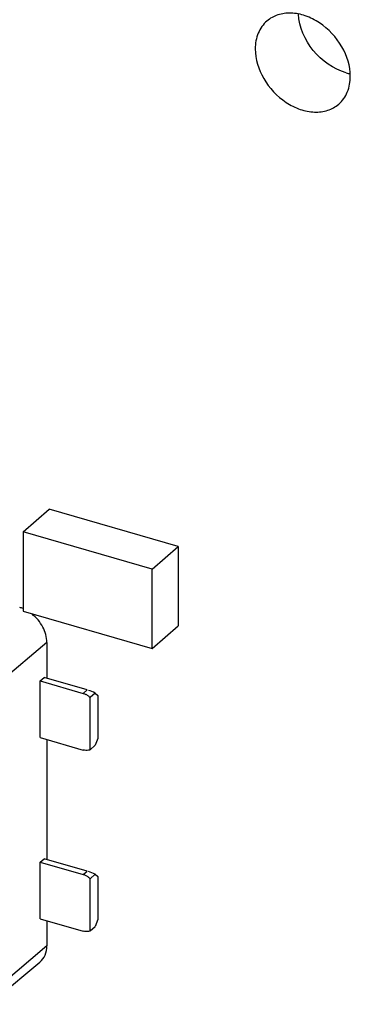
# Model space of a CAD drawing. Header units: millimetres. Extents: x 0 to 210, y 0 to 297.
# Tile 16 of 25: x 79.15 to 82.31, y 228.56 to 237.97. Entities that reach past the tile are written whole.
import ezdxf

# ---------------------------------------------------------------- set-up
doc = ezdxf.new("R2010")
doc.units = ezdxf.units.MM
doc.header["$LTSCALE"] = 19.36
doc.layers.get('0').update_dxf_attribs({"linetype": 'CONTINUOUS'})

msp = doc.modelspace()

# ---------------------------------------------------------------- linework, layer by layer
at = {"color": 7, "linetype": 'Continuous'}
for p, q in [((79.18109, 233.07187), (79.43159, 233.28881)), ((80.66568, 232.93256), (79.43159, 233.28881)), ((79.18109, 233.07187), (79.18109, 232.3141)), ((80.41518, 232.71562), (79.18109, 233.07187)), ((80.41518, 232.71562), (80.66568, 232.93256)), ((80.66568, 232.93256), (80.66568, 232.17479)), ((80.41518, 231.95785), (80.41518, 232.71562)), ((79.18109, 232.3141), (80.41518, 231.95785)), ((80.41518, 231.95785), (80.66568, 232.17479)), ((79.40826, 232.01455), (78.97214, 231.64436)), ((79.40826, 232.01455), (79.40826, 231.67175)), ((79.34482, 231.64676), (79.38295, 231.67906)), ((79.34482, 231.1055), (79.34482, 231.64676)), ((79.34482, 231.64676), (79.75713, 231.52774)), ((79.79463, 231.56021), (79.38295, 231.67906)), ((79.87208, 231.53064), (79.82208, 231.48734)), ((79.82208, 230.98937), (79.82208, 231.48734)), ((79.87208, 231.53064), (79.89708, 231.50899)), ((79.89708, 231.50899), (79.89708, 231.09763)), ((79.34482, 231.1055), (79.75713, 230.98647)), ((79.40826, 231.08718), (79.40826, 229.9397)), ((79.89708, 231.09763), (79.87208, 231.03267)), ((79.82208, 230.98937), (79.87208, 231.03267)), ((79.34482, 229.91471), (79.38295, 229.947)), ((79.79463, 229.82816), (79.38295, 229.947)), ((79.34482, 229.37344), (79.34482, 229.91471)), ((79.34482, 229.91471), (79.75713, 229.79569)), ((79.87208, 229.79859), (79.82208, 229.75529)), ((79.82208, 229.25732), (79.82208, 229.75529)), ((79.87208, 229.79859), (79.89708, 229.77694)), ((79.89708, 229.77694), (79.89708, 229.36558)), ((79.34482, 229.37344), (79.75713, 229.25442)), ((79.40826, 229.35513), (79.40826, 229.11336)), ((79.82208, 229.25732), (79.87208, 229.30062)), ((79.89708, 229.36558), (79.87208, 229.30062)), ((79.40826, 229.11336), (78.97214, 228.74316)), ((78.85804, 228.55557), (79.34246, 228.95954))]:
    msp.add_line(p, q, dxfattribs=at)
at = {"color": 9, "linetype": 'Continuous'}
for p, q in [((79.75713, 231.52774), (79.79463, 231.56021)), ((79.75713, 229.79569), (79.79463, 229.82816))]:
    msp.add_line(p, q, dxfattribs=at)
at = {"color": 7, "linetype": 'Continuous'}
for centre, radius, start, end in [((82.40648, 237.9355), 0.49478, 254.083131, 258.685287), ((79.06301, 232.05459), 0.3069, 67.356293, 73.831944), ((79.71391, 231.38791), 0.14654, 58.092752, 63.1167), ((79.70772, 231.37823), 0.15802, 48.52433, 58.04271), ((79.7033, 231.37298), 0.16488, 43.912278, 48.580328), ((79.71391, 229.65585), 0.14654, 58.092752, 63.1167), ((79.70772, 229.64618), 0.15802, 48.52433, 58.04271), ((79.7033, 229.64093), 0.16488, 43.912278, 48.580328)]:
    msp.add_arc(centre, radius, start, end, dxfattribs=at)
for centre in [(79.85713, 231.50609), (79.85713, 229.77404)]:
    msp.add_ellipse(centre, major_axis=(0.12444, -0.05685), ratio=0.2087122, start_param=1.5459568, end_param=2.0827074, dxfattribs=at)
for points, knots in [([(82.31112, 237.42638), (82.31112, 237.52445), (82.24623, 237.72745), (82.06742, 237.91771), (81.88648, 238.00958), (81.74821, 238.03768), (81.61758, 238.02199), (81.54304, 237.98069), (81.51278, 237.95448)], [0, 0, 0, 0, 0.2569385, 0.5307979, 0.6620231, 0.7836195, 0.8951189, 1, 1, 1, 1]), ([(81.51278, 237.95448), (81.47713, 237.92362), (81.41837, 237.83977), (81.4018, 237.73998), (81.4018, 237.68888)], [0, 0, 0, 0, 0.4799367, 1, 1, 1, 1]), ([(82.27079, 237.45969), (82.14892, 237.49438), (81.93084, 237.65027), (81.82167, 237.89651), (81.81497, 238.02135)], [0, 0, 0, 0, 0.5033584, 1, 1, 1, 1]), ([(81.4018, 237.68888), (81.4018, 237.59081), (81.4667, 237.38782), (81.64551, 237.19755), (81.82644, 237.10568), (81.96471, 237.07758), (82.09534, 237.09327), (82.16988, 237.13458), (82.20014, 237.16078)], [0, 0, 0, 0, 0.2569385, 0.5307979, 0.6620231, 0.7836195, 0.8951189, 1, 1, 1, 1]), ([(82.20014, 237.16078), (82.23579, 237.19165), (82.29455, 237.2755), (82.31112, 237.37529), (82.31112, 237.42638)], [0, 0, 0, 0, 0.4799367, 1, 1, 1, 1]), ([(79.40823, 232.01477), (79.40823, 232.06527), (79.3779, 232.17022), (79.30894, 232.253), (79.26661, 232.28683)], [0, 0, 0, 0, 0.4823829, 1, 1, 1, 1]), ([(79.82208, 230.98937), (79.81737, 230.9872), (79.79647, 230.98009), (79.77323, 230.98182), (79.75713, 230.98647)], [0, 0, 0, 0, 0.2361505, 1, 1, 1, 1]), ([(79.82208, 229.25732), (79.81737, 229.25515), (79.79647, 229.24804), (79.77323, 229.24977), (79.75713, 229.25442)], [0, 0, 0, 0, 0.2361505, 1, 1, 1, 1]), ([(79.34245, 228.95955), (79.3635, 228.97709), (79.39839, 229.02542), (79.40823, 229.08347), (79.40823, 229.11316)], [0, 0, 0, 0, 0.4798542, 1, 1, 1, 1])]:
    msp.add_open_spline(points, degree=3, knots=knots, dxfattribs=at)
for points in [[(79.75713, 231.52774), (79.76506, 231.52545), (79.7728, 231.52234), (79.78017, 231.51861)], [(79.75713, 229.79569), (79.76506, 229.7934), (79.7728, 229.79029), (79.78017, 229.78656)]]:
    msp.add_open_spline(points, degree=3, dxfattribs=at)

doc.saveas('drawing.dxf')
